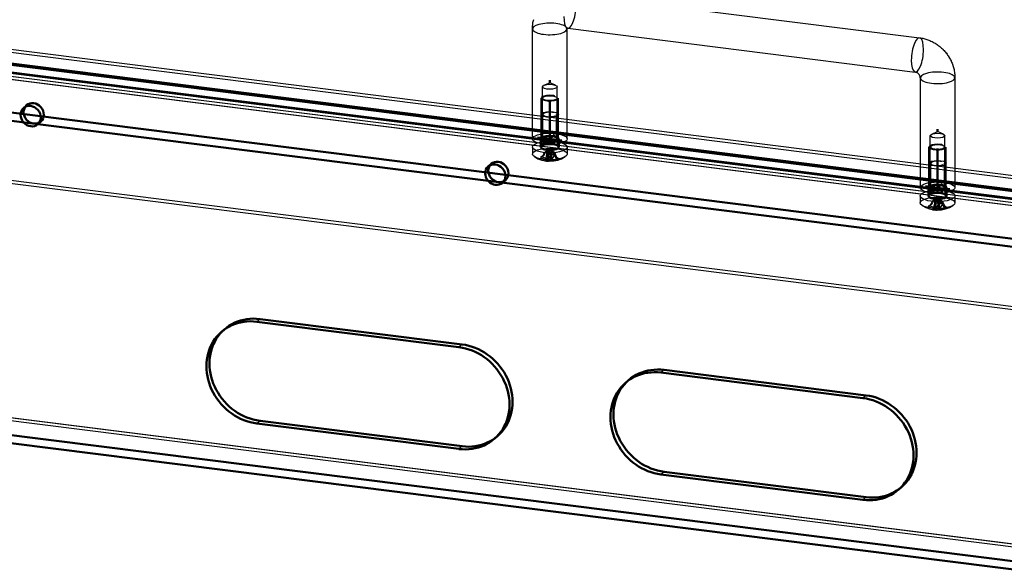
# Model space of a CAD drawing. Extents: x 3970 to 6010, y 1229 to 2654.
# Tile 13 of 17: x 5469 to 5697, y 1617 to 1743. Entities that reach past the tile are written whole.
import ezdxf

# ---------------------------------------------------------------- set-up
doc = ezdxf.new("R2010")
doc.units = 0
doc.header["$MEASUREMENT"] = 0
doc.linetypes.add('STRICHPUNKT2', pattern=[18.5, 10, -4, 0.5, -4])
doc.layers.get('0').update_dxf_attribs({"linetype": 'CONTINUOUS'})
doc.layers.add('LE_ALL', color=7, linetype='CONTINUOUS', lineweight=50)
doc.layers.add('LE_RED', color=1, linetype='CONTINUOUS')

msp = doc.modelspace()

# ---------------------------------------------------------------- linework, layer by layer
for p, q in [((5596.79, 1748.69), (5677.24, 1738.55)), ((5848.19, 1687.8), (5434.74, 1739.89)), ((5587.62, 1715.14), (5587.62, 1740.6)), ((5595.62, 1715.14), (5595.62, 1740.6)), ((5595.79, 1740.75), (5676.24, 1730.62)), ((5847.48, 1687.18), (5434.03, 1739.27)), ((5439.15, 1735.77), (5836.7, 1685.69)), ((5439.15, 1733.89), (5836.7, 1683.8)), ((5440.74, 1732.93), (5838.3, 1682.85)), ((5440.04, 1732.31), (5837.59, 1682.22)), ((5590.28, 1727.55), (5591.62, 1728.13)), ((5592.95, 1727.55), (5591.62, 1728.13)), ((5677.41, 1729.28), (5677.41, 1703.83)), ((5685.41, 1729.28), (5685.41, 1703.83)), ((5589.92, 1724.57), (5589.92, 1727.21)), ((5593.31, 1724.57), (5593.31, 1727.21)), ((5589.92, 1715.14), (5589.92, 1724.57)), ((5593.31, 1715.14), (5593.31, 1724.57)), ((5589.62, 1713.83), (5589.62, 1720.8)), ((5593.62, 1713.83), (5593.62, 1720.8)), ((5680.08, 1716.24), (5681.41, 1716.82)), ((5682.75, 1716.24), (5681.41, 1716.82)), ((5679.72, 1713.25), (5679.72, 1715.89)), ((5683.11, 1713.25), (5683.11, 1715.89)), ((5587.62, 1713.25), (5587.62, 1711.63)), ((5589.62, 1713.83), (5589.62, 1713.25)), ((5589.98, 1711.1), (5590.49, 1712.06)), ((5590.84, 1712.28), (5591.62, 1712.57)), ((5591.14, 1710.28), (5591.14, 1712.23)), ((5591.4, 1712.47), (5591.4, 1710.51)), ((5592.21, 1712.35), (5591.62, 1712.57)), ((5591.83, 1712.15), (5591.83, 1710.19)), ((5592.09, 1710.42), (5592.09, 1712.38)), ((5593.62, 1713.83), (5593.62, 1713.25)), ((5595.62, 1713.25), (5595.62, 1711.63)), ((5679.72, 1703.83), (5679.72, 1713.25)), ((5683.11, 1703.83), (5683.11, 1713.25)), ((5589.97, 1711.08), (5589.46, 1710.83)), ((5589.72, 1711.06), (5590.23, 1711.31)), ((5590.5, 1710.06), (5590.7, 1710.55)), ((5591.39, 1710.46), (5591.19, 1709.97)), ((5591.84, 1711.56), (5592.04, 1711.41)), ((5592.73, 1711.33), (5592.53, 1711.47)), ((5593.51, 1710.32), (5593, 1710.7)), ((5593.26, 1710.93), (5593.77, 1710.55)), ((5438.5, 1709.18), (5840.54, 1658.52)), ((5679.41, 1702.51), (5679.41, 1709.48)), ((5683.41, 1702.51), (5683.41, 1709.48)), ((5677.41, 1701.94), (5677.41, 1700.32)), ((5679.41, 1702.51), (5679.41, 1701.94)), ((5679.78, 1699.79), (5680.29, 1700.75)), ((5680.64, 1700.97), (5681.41, 1701.25)), ((5680.94, 1698.97), (5680.94, 1700.92)), ((5681.2, 1701.15), (5681.2, 1699.2)), ((5682.01, 1701.03), (5681.41, 1701.25)), ((5681.63, 1700.83), (5681.63, 1698.88)), ((5681.89, 1699.11), (5681.89, 1701.06)), ((5683.41, 1702.51), (5683.41, 1701.94)), ((5685.41, 1701.94), (5685.41, 1700.32)), ((5679.77, 1699.77), (5679.26, 1699.52)), ((5679.52, 1699.75), (5680.03, 1700)), ((5680.3, 1698.75), (5680.5, 1699.23)), ((5681.19, 1699.15), (5680.99, 1698.66)), ((5681.64, 1700.24), (5681.84, 1700.1)), ((5682.53, 1700.01), (5682.33, 1700.16)), ((5683.31, 1699.01), (5682.8, 1699.39)), ((5683.06, 1699.62), (5683.57, 1699.24)), ((5524.54, 1673.43), (5523.83, 1672.8)), ((5571.31, 1667.53), (5570.6, 1666.91)), ((5618.08, 1661.64), (5617.37, 1661.02)), ((5664.85, 1655.75), (5664.14, 1655.12)), ((5847.48, 1601.86), (5434.03, 1653.95)), ((5843.27, 1602.39), (5438.24, 1653.42)), ((5843.98, 1603.01), (5438.95, 1654.04)), ((5842.39, 1599.25), (5437.36, 1650.28)), ((5524.54, 1649.85), (5523.83, 1649.23)), ((5571.31, 1643.96), (5570.6, 1643.34)), ((5618.08, 1638.07), (5617.37, 1637.45)), ((5664.85, 1632.18), (5664.14, 1631.55))]:
    msp.add_line(p, q)
for points in [[(5587.62, 1740.6), (5587.62, 1740.84), (5587.63, 1741.06), (5587.64, 1741.31), (5587.67, 1741.55), (5587.7, 1741.79), (5587.74, 1742.03), (5587.74, 1742.08), (5587.79, 1742.32), (5587.84, 1742.55), (5587.9, 1742.79)], [(5848.19, 1602.48), (5434.74, 1654.57), (5434.74, 1739.89)], [(5595.79, 1740.75), (5595.75, 1740.76), (5595.73, 1740.76), (5595.7, 1740.76), (5595.67, 1740.76), (5595.66, 1740.75), (5595.64, 1740.75), (5595.62, 1740.75), (5595.62, 1740.75), (5595.61, 1740.74), (5595.62, 1740.75), (5595.62, 1740.75), (5595.64, 1740.76), (5595.64, 1740.77), (5595.65, 1740.77), (5595.64, 1740.76), (5595.64, 1740.75), (5595.63, 1740.73), (5595.63, 1740.71), (5595.62, 1740.69), (5595.62, 1740.66), (5595.62, 1740.62), (5595.62, 1740.6)], [(5677.24, 1738.55), (5677.48, 1738.52), (5677.72, 1738.48), (5677.97, 1738.43), (5678.19, 1738.38), (5678.43, 1738.32), (5678.67, 1738.25), (5678.91, 1738.18), (5679.14, 1738.1), (5679.19, 1738.08), (5679.42, 1737.99), (5679.65, 1737.9), (5679.88, 1737.79), (5680.11, 1737.69), (5680.16, 1737.66), (5680.38, 1737.54), (5680.6, 1737.42), (5680.82, 1737.29), (5681.04, 1737.16), (5681.08, 1737.13), (5681.29, 1736.99), (5681.5, 1736.84), (5681.7, 1736.69), (5681.9, 1736.53), (5681.95, 1736.5), (5682.14, 1736.33), (5682.33, 1736.16), (5682.51, 1735.99), (5682.69, 1735.81), (5682.74, 1735.77), (5682.91, 1735.58), (5683.08, 1735.39), (5683.24, 1735.2), (5683.4, 1735), (5683.44, 1734.96), (5683.59, 1734.75), (5683.74, 1734.55), (5683.88, 1734.34), (5684.02, 1734.12), (5684.05, 1734.07), (5684.18, 1733.85), (5684.3, 1733.63), (5684.42, 1733.41), (5684.53, 1733.18), (5684.55, 1733.13), (5684.66, 1732.9), (5684.75, 1732.66), (5684.84, 1732.43), (5684.93, 1732.19), (5684.95, 1732.14), (5685.02, 1731.9), (5685.09, 1731.66), (5685.16, 1731.41), (5685.21, 1731.17), (5685.22, 1731.11), (5685.27, 1730.87), (5685.31, 1730.62), (5685.35, 1730.38), (5685.37, 1730.13), (5685.38, 1730.07), (5685.4, 1729.83), (5685.41, 1729.58), (5685.41, 1729.33), (5685.41, 1729.28)], [(5437.79, 1732.59), (5839.83, 1681.94), (5840.54, 1682.56)], [(5438.5, 1733.22), (5840.54, 1682.56), (5840.54, 1658.52)], [(5677.41, 1729.28), (5677.41, 1729.33), (5677.41, 1729.34), (5677.41, 1729.39), (5677.4, 1729.43), (5677.39, 1729.48), (5677.38, 1729.54), (5677.36, 1729.6), (5677.34, 1729.66), (5677.33, 1729.67), (5677.31, 1729.73), (5677.28, 1729.79), (5677.27, 1729.8), (5677.24, 1729.87), (5677.2, 1729.93), (5677.2, 1729.94), (5677.16, 1730), (5677.11, 1730.06), (5677.11, 1730.07), (5677.06, 1730.13), (5677.04, 1730.14), (5676.99, 1730.2), (5676.94, 1730.25), (5676.93, 1730.26), (5676.88, 1730.3), (5676.82, 1730.35), (5676.82, 1730.36), (5676.76, 1730.4), (5676.7, 1730.44), (5676.7, 1730.44), (5676.64, 1730.47), (5676.61, 1730.49), (5676.58, 1730.51), (5676.52, 1730.53), (5676.46, 1730.56), (5676.41, 1730.58), (5676.35, 1730.59), (5676.31, 1730.6), (5676.27, 1730.61), (5676.24, 1730.62)], [(5589.97, 1711.08), (5590.09, 1711.32), (5590.28, 1711.66), (5590.47, 1712.01)], [(5591.4, 1712.47), (5591.29, 1712.43), (5591.15, 1712.39), (5590.96, 1712.32), (5590.73, 1712.24), (5590.47, 1711.75), (5590.23, 1711.31)], [(5590.47, 1712.01), (5590.56, 1712.04), (5590.65, 1712.07), (5590.72, 1712.1), (5590.85, 1712.15), (5590.96, 1712.18), (5591, 1712.2), (5591.14, 1712.23), (5591.1, 1712.15), (5591.04, 1712.04), (5590.97, 1711.89), (5590.89, 1711.7)], [(5591.84, 1711.56), (5591.79, 1711.76), (5591.72, 1712.07), (5591.65, 1712.38), (5591.62, 1712.39), (5591.59, 1712.41), (5591.56, 1712.42), (5591.51, 1712.44), (5591.47, 1712.45), (5591.45, 1712.45), (5591.4, 1712.47)], [(5591.58, 1711.61), (5591.61, 1711.69), (5591.64, 1711.76), (5591.67, 1711.82), (5591.72, 1711.93), (5591.76, 1712.01), (5591.78, 1712.04), (5591.83, 1712.15), (5591.94, 1712.09), (5592.08, 1712.01), (5592.27, 1711.89), (5592.5, 1711.75)], [(5592.76, 1711.98), (5592.67, 1712.04), (5592.58, 1712.09), (5592.51, 1712.14), (5592.38, 1712.22), (5592.27, 1712.28), (5592.23, 1712.3), (5592.09, 1712.38), (5592.13, 1712.37), (5592.19, 1712.35), (5592.26, 1712.33), (5592.34, 1712.29)], [(5592.34, 1712.29), (5592.44, 1711.86), (5592.53, 1711.47)], [(5593.26, 1710.93), (5593.14, 1711.2), (5592.95, 1711.59), (5592.76, 1711.98)], [(5590.89, 1711.7), (5590.79, 1711.09), (5590.7, 1710.55)], [(5591.39, 1710.46), (5591.44, 1710.75), (5591.51, 1711.18), (5591.58, 1711.61)], [(5592.5, 1711.75), (5592.76, 1711.2), (5593, 1710.7)], [(5437.79, 1708.55), (5839.83, 1657.9), (5839.83, 1681.94)], [(5679.77, 1699.77), (5679.89, 1700), (5680.08, 1700.35), (5680.27, 1700.69)], [(5681.2, 1701.15), (5681.09, 1701.12), (5680.95, 1701.08), (5680.76, 1701.01), (5680.53, 1700.92), (5680.27, 1700.44), (5680.03, 1700)], [(5680.27, 1700.69), (5680.36, 1700.73), (5680.45, 1700.76), (5680.52, 1700.79), (5680.65, 1700.83), (5680.76, 1700.87), (5680.8, 1700.88), (5680.94, 1700.92), (5680.9, 1700.84), (5680.84, 1700.73), (5680.77, 1700.57), (5680.69, 1700.39)], [(5681.64, 1700.24), (5681.59, 1700.45), (5681.52, 1700.76), (5681.45, 1701.06), (5681.42, 1701.08), (5681.38, 1701.09), (5681.36, 1701.1), (5681.31, 1701.12), (5681.27, 1701.14), (5681.25, 1701.14), (5681.2, 1701.15)], [(5681.38, 1700.3), (5681.41, 1700.38), (5681.44, 1700.45), (5681.47, 1700.51), (5681.52, 1700.61), (5681.56, 1700.7), (5681.58, 1700.73), (5681.63, 1700.83), (5681.74, 1700.77), (5681.88, 1700.69), (5682.07, 1700.58), (5682.3, 1700.44)], [(5682.56, 1700.67), (5682.46, 1700.73), (5682.38, 1700.78), (5682.31, 1700.82), (5682.18, 1700.9), (5682.07, 1700.97), (5682.03, 1700.99), (5681.89, 1701.06), (5681.93, 1701.06), (5681.99, 1701.04), (5682.06, 1701.01), (5682.14, 1700.98)], [(5682.14, 1700.98), (5682.24, 1700.54), (5682.33, 1700.16)], [(5683.06, 1699.62), (5682.94, 1699.88), (5682.75, 1700.28), (5682.56, 1700.67)], [(5680.69, 1700.39), (5680.58, 1699.78), (5680.5, 1699.23)], [(5681.19, 1699.15), (5681.24, 1699.44), (5681.31, 1699.87), (5681.38, 1700.3)], [(5682.3, 1700.44), (5682.56, 1699.88), (5682.8, 1699.39)], [(5842.39, 1597.36), (5437.36, 1648.39)]]:
    msp.add_lwpolyline(points)
for centre in [(5591.62, 1716.46), (5681.41, 1705.15)]:
    msp.add_arc(centre, 6.5, -123.2756, -56.7244)
for centre, major_axis, ratio, start_param, end_param in [((5596.29, 1744.72), (-0.5, -3.97), 0.333333, 5.073756, 8.215349), ((5591.62, 1740.6), (4, 0), 0.333333, 1.209429, 4.351022), ((5591.62, 1740.6), (4, 0), 0.333333, 4.351022, 7.492615), ((5676.74, 1734.59), (-0.5, -3.97), 0.333333, 1.932163, 5.073756), ((5676.74, 1734.59), (-0.5, -3.97), 0.333333, 5.073756, 8.215349), ((5681.41, 1729.28), (4, 0), 0.333333, 1.209429, 4.351022), ((5681.41, 1729.28), (4, 0), 0.333333, 4.351022, 7.492615), ((5591.62, 1727.21), (1.69, 0), 0.333333, 0, 6.283185), ((5591.62, 1724.57), (1.69, 0), 0.333333, 0, 6.283185), ((5591.62, 1724.57), (1.69, 0), 0.333333, 0, 6.283185), ((5591.62, 1720.8), (2, 0), 0.333333, 0, 6.283185), ((5591.62, 1715.14), (4, 0), 0.333333, 0, 6.283185), ((5591.62, 1713.25), (4, 0), 0.333333, 0, 6.283185), ((5591.62, 1715.14), (1.69, 0), 0.333333, 0, 6.283185), ((5681.41, 1715.89), (1.69, 0), 0.333333, 0, 6.283185), ((5591.62, 1711.63), (4, 0), 0.333333, 0, 6.283185), ((5591.62, 1713.25), (2, 0), 0.333333, 0, 6.283185), ((5591.62, 1711.99), (1.15, 0), 0.333333, 2.451176, 3.109275), ((5591.62, 1711.99), (1.15, 0), 0.333333, 0.880379, 1.538479), ((5591.62, 1711.99), (1.15, 0), 0.333333, 5.592768, 6.250868), ((5681.41, 1713.25), (1.69, 0), 0.333333, 0, 6.283185), ((5681.41, 1713.25), (1.69, 0), 0.333333, 0, 6.283185), ((5591.62, 1710.69), (2.2, 0), 0.333333, 2.611241, 2.94921), ((5591.48, 1716.34), (4.29, -4.87), 0.881917, 5.15705, 5.440741), ((5591.75, 1716.57), (4.29, -4.87), 0.881917, 5.15705, 5.440741), ((5591.62, 1711.01), (1.66, 0), 0.333333, 2.555736, 3.004715), ((5591.27, 1716.5), (-0.81, -6.44), 0.333333, 0.02063, 0.304321), ((5591.62, 1710.69), (2.2, 0), 0.333333, 4.182037, 4.520007), ((5591.62, 1711.01), (1.66, 0), 0.333333, 4.126532, 4.575512), ((5591.62, 1711.99), (1.15, 0), 0.333333, 4.021972, 4.680072), ((5591.96, 1716.42), (-0.81, -6.44), 0.333333, 0.02063, 0.304321), ((5591.27, 1716.5), (-0.81, -6.44), 0.333333, 0.418414, 0.702105), ((5591.48, 1716.34), (4.29, -4.87), 0.881917, 5.554834, 5.838525), ((5591.62, 1711.01), (1.66, 0), 0.333333, 0.98494, 1.433919), ((5591.62, 1710.69), (2.2, 0), 0.333333, 1.040444, 1.378414), ((5591.96, 1716.42), (-0.81, -6.44), 0.333333, 0.418414, 0.702105), ((5591.75, 1716.57), (4.29, -4.87), 0.881917, 5.554834, 5.838525), ((5591.62, 1711.01), (1.66, 0), 0.333333, 5.697329, 6.146308), ((5591.62, 1710.69), (2.2, 0), 0.333333, 5.752833, 6.090803), ((5681.41, 1709.48), (2, 0), 0.333333, 0, 6.283185), ((5681.41, 1703.83), (4, 0), 0.333333, 0, 6.283185), ((5681.41, 1701.94), (4, 0), 0.333333, 0, 6.283185), ((5681.41, 1703.83), (1.69, 0), 0.333333, 0, 6.283185), ((5681.41, 1700.32), (4, 0), 0.333333, 0, 6.283185), ((5681.41, 1701.94), (2, 0), 0.333333, 0, 6.283185), ((5681.41, 1700.68), (1.15, 0), 0.333333, 2.451176, 3.109275), ((5681.41, 1700.68), (1.15, 0), 0.333333, 0.880379, 1.538479), ((5681.41, 1700.68), (1.15, 0), 0.333333, 5.592768, 6.250868), ((5681.41, 1699.38), (2.2, 0), 0.333333, 2.611241, 2.94921), ((5681.28, 1705.03), (4.29, -4.87), 0.881917, 5.15705, 5.440741), ((5681.55, 1705.26), (4.29, -4.87), 0.881917, 5.15705, 5.440741), ((5681.41, 1699.69), (1.66, 0), 0.333333, 2.555736, 3.004715), ((5681.07, 1705.19), (-0.81, -6.44), 0.333333, 0.02063, 0.304321), ((5681.41, 1699.38), (2.2, 0), 0.333333, 4.182037, 4.520007), ((5681.41, 1699.69), (1.66, 0), 0.333333, 4.126532, 4.575512), ((5681.41, 1700.68), (1.15, 0), 0.333333, 4.021972, 4.680072), ((5681.76, 1705.1), (-0.81, -6.44), 0.333333, 0.02063, 0.304321), ((5681.07, 1705.19), (-0.81, -6.44), 0.333333, 0.418414, 0.702105), ((5681.28, 1705.03), (4.29, -4.87), 0.881917, 5.554834, 5.838525), ((5681.41, 1699.69), (1.66, 0), 0.333333, 0.98494, 1.433919), ((5681.41, 1699.38), (2.2, 0), 0.333333, 1.040444, 1.378414), ((5681.76, 1705.1), (-0.81, -6.44), 0.333333, 0.418414, 0.702105), ((5681.55, 1705.26), (4.29, -4.87), 0.881917, 5.554834, 5.838525), ((5681.41, 1699.69), (1.66, 0), 0.333333, 5.697329, 6.146308), ((5681.41, 1699.38), (2.2, 0), 0.333333, 5.752833, 6.090803)]:
    msp.add_ellipse(centre, major_axis=major_axis, ratio=ratio, start_param=start_param, end_param=end_param)
at = {"layer": 'LE_ALL'}
for p, q in [((5439.15, 1735.77), (5836.7, 1685.69)), ((5439.72, 1736), (5837.27, 1685.91)), ((5837.02, 1683.92), (5439.47, 1734.01)), ((5791.52, 1680.33), (5462.42, 1721.8)), ((5470.5, 1722.91), (5469.79, 1722.29)), ((5462.42, 1719.91), (5791.52, 1678.45)), ((5473.81, 1719.16), (5473.1, 1718.54)), ((5589.52, 1713.25), (5589.52, 1715.14)), ((5593.72, 1713.25), (5593.72, 1715.14)), ((5578.07, 1709.36), (5577.37, 1708.74)), ((5581.38, 1705.61), (5580.67, 1704.99)), ((5679.31, 1701.94), (5679.31, 1703.83)), ((5683.51, 1701.94), (5683.51, 1703.83)), ((5524.54, 1673.43), (5571.31, 1667.53)), ((5515.56, 1670.39), (5516.27, 1671.02)), ((5570.6, 1666.91), (5523.83, 1672.8)), ((5664.14, 1655.12), (5617.37, 1661.02)), ((5618.08, 1661.64), (5664.85, 1655.75)), ((5609.1, 1658.61), (5609.81, 1659.23)), ((5437.36, 1650.28), (5842.39, 1599.25)), ((5523.83, 1649.23), (5570.6, 1643.34)), ((5571.31, 1643.96), (5524.54, 1649.85)), ((5578.87, 1645.75), (5579.58, 1646.37)), ((5617.37, 1637.45), (5664.14, 1631.55)), ((5664.85, 1632.18), (5618.08, 1638.07)), ((5672.41, 1633.96), (5673.12, 1634.59))]:
    msp.add_line(p, q, dxfattribs=at)
at = {"layer": 'LE_ALL', "color": 1, "linetype": 'STRICHPUNKT2'}
for p, q in [((5591.62, 1714.2), (5591.62, 1729.24)), ((5681.41, 1702.88), (5681.41, 1717.93)), ((5591.62, 1715.14), (5588.81, 1715.49)), ((5591.62, 1715.14), (5590.55, 1714.2)), ((5591.62, 1715.14), (5592.68, 1716.08)), ((5591.62, 1715.14), (5594.42, 1714.79)), ((5681.41, 1703.83), (5678.61, 1704.18)), ((5681.41, 1703.83), (5680.35, 1702.89)), ((5681.41, 1703.83), (5682.48, 1704.76)), ((5681.41, 1703.83), (5684.22, 1703.47))]:
    msp.add_line(p, q, dxfattribs=at)
at = {"layer": 'LE_ALL'}
for points in [[(5836.7, 1683.8), (5836.7, 1685.69), (5692.81, 1558.78), (5692.81, 1556.9), (5836.7, 1683.8), (5439.15, 1733.89)], [(5842.39, 1597.36), (5437.36, 1648.39), (5437.36, 1650.28)]]:
    msp.add_lwpolyline(points, dxfattribs=at)
for centre, major_axis, ratio, start_param, end_param in [((5472.15, 1721.04), (1.65, -1.88), 0.881917, 0, 6.283185), ((5471.45, 1720.41), (1.65, -1.88), 0.881917, 0, 6.283185), ((5591.62, 1715.14), (2.1, 0), 0.333333, 0, 6.283185), ((5591.62, 1713.25), (2.1, 0), 0.333333, 0, 6.283185), ((5579.73, 1707.48), (1.65, -1.88), 0.881917, 0, 6.283185), ((5579.02, 1706.86), (1.65, -1.88), 0.881917, 0, 6.283185), ((5681.41, 1703.83), (2.1, 0), 0.333333, 0, 6.283185), ((5681.41, 1701.94), (2.1, 0), 0.333333, 0, 6.283185), ((5523.83, 1661.02), (8.27, -9.38), 0.881917, 2.356194, 5.497787), ((5524.54, 1661.64), (8.27, -9.38), 0.881917, 2.356194, 5.497787), ((5570.6, 1655.12), (8.27, -9.38), 0.881917, 5.497787, 8.63938), ((5571.31, 1655.75), (8.27, -9.38), 0.881917, 5.497787, 8.63938), ((5617.37, 1649.23), (8.27, -9.38), 0.881917, 2.356194, 5.497787), ((5618.08, 1649.85), (8.27, -9.38), 0.881917, 2.356194, 5.497787), ((5664.14, 1643.34), (8.27, -9.38), 0.881917, 5.497787, 8.63938), ((5664.85, 1643.96), (8.27, -9.38), 0.881917, 5.497787, 8.63938)]:
    msp.add_ellipse(centre, major_axis=major_axis, ratio=ratio, start_param=start_param, end_param=end_param, dxfattribs=at)
at = {"layer": 'LE_RED'}
for p, q in [((5589.62, 1715.14), (5589.62, 1724.57)), ((5589.62, 1715.14), (5589.62, 1724.57)), ((5593.62, 1715.14), (5593.62, 1724.57)), ((5593.62, 1715.14), (5593.62, 1724.57)), ((5590.04, 1714.57), (5590.04, 1720.8)), ((5590.04, 1714.57), (5590.04, 1720.8)), ((5593.19, 1714.57), (5593.19, 1720.8)), ((5593.19, 1714.57), (5593.19, 1720.8)), ((5589.65, 1713.96), (5590.07, 1714.67)), ((5589.65, 1713.96), (5590.07, 1714.67)), ((5593.58, 1713.96), (5593.16, 1714.67)), ((5593.58, 1713.96), (5593.16, 1714.67)), ((5679.41, 1703.83), (5679.41, 1713.25)), ((5679.41, 1703.83), (5679.41, 1713.25)), ((5683.41, 1703.83), (5683.41, 1713.25)), ((5683.41, 1703.83), (5683.41, 1713.25)), ((5679.84, 1703.26), (5679.84, 1709.48)), ((5679.84, 1703.26), (5679.84, 1709.48)), ((5682.99, 1703.26), (5682.99, 1709.48)), ((5682.99, 1703.26), (5682.99, 1709.48)), ((5679.45, 1702.64), (5679.87, 1703.36)), ((5679.45, 1702.64), (5679.87, 1703.36)), ((5683.38, 1702.64), (5682.96, 1703.36)), ((5683.38, 1702.64), (5682.96, 1703.36))]:
    msp.add_line(p, q, dxfattribs=at)
for centre, major_axis, start_param, end_param in [((5591.62, 1724.57), (2, 0), 1.209429, 5.658796), ((5591.62, 1724.57), (2, 0), 1.209429, 5.658796), ((5591.62, 1724.57), (2, 0), 0.946407, 1.209429), ((5591.62, 1724.57), (2, 0), 0.946407, 1.209429), ((5591.62, 1720.8), (1.57, 0), 1.209429, 5.658796), ((5591.62, 1720.8), (1.57, 0), 0.946407, 4.351022), ((5591.62, 1720.8), (1.57, 0), 0.946407, 1.209429), ((5591.62, 1720.8), (1.57, 0), 4.351022, 5.658796), ((5591.62, 1715.14), (2, 0), 0.946407, 4.351022), ((5591.62, 1715.14), (2, 0), 0.946407, 4.351022), ((5591.62, 1714.57), (1.57, 0), 1.209429, 5.658796), ((5591.62, 1714.57), (1.57, 0), 1.209429, 5.658796), ((5591.62, 1715.14), (2, 0), 4.351022, 5.658796), ((5591.62, 1715.14), (2, 0), 4.351022, 5.658796), ((5591.62, 1714.57), (1.57, 0), 0.946407, 1.209429), ((5591.62, 1714.57), (1.57, 0), 0.946407, 1.209429), ((5681.41, 1713.25), (2, 0), 1.209429, 5.658796), ((5681.41, 1713.25), (2, 0), 1.209429, 5.658796), ((5681.41, 1713.25), (2, 0), 0.946407, 1.209429), ((5681.41, 1713.25), (2, 0), 0.946407, 1.209429), ((5681.41, 1709.48), (1.57, 0), 1.209429, 5.658796), ((5681.41, 1709.48), (1.57, 0), 0.946407, 4.351022), ((5681.41, 1709.48), (1.57, 0), 0.946407, 1.209429), ((5681.41, 1709.48), (1.57, 0), 4.351022, 5.658796), ((5681.41, 1703.83), (2, 0), 0.946407, 4.351022), ((5681.41, 1703.83), (2, 0), 0.946407, 4.351022), ((5681.41, 1703.26), (1.57, 0), 1.209429, 5.658796), ((5681.41, 1703.26), (1.57, 0), 1.209429, 5.658796), ((5681.41, 1703.83), (2, 0), 4.351022, 5.658796), ((5681.41, 1703.83), (2, 0), 4.351022, 5.658796), ((5681.41, 1703.26), (1.57, 0), 0.946407, 1.209429), ((5681.41, 1703.26), (1.57, 0), 0.946407, 1.209429)]:
    msp.add_ellipse(centre, major_axis=major_axis, ratio=0.333333, start_param=start_param, end_param=end_param, dxfattribs=at)

doc.saveas('drawing.dxf')
